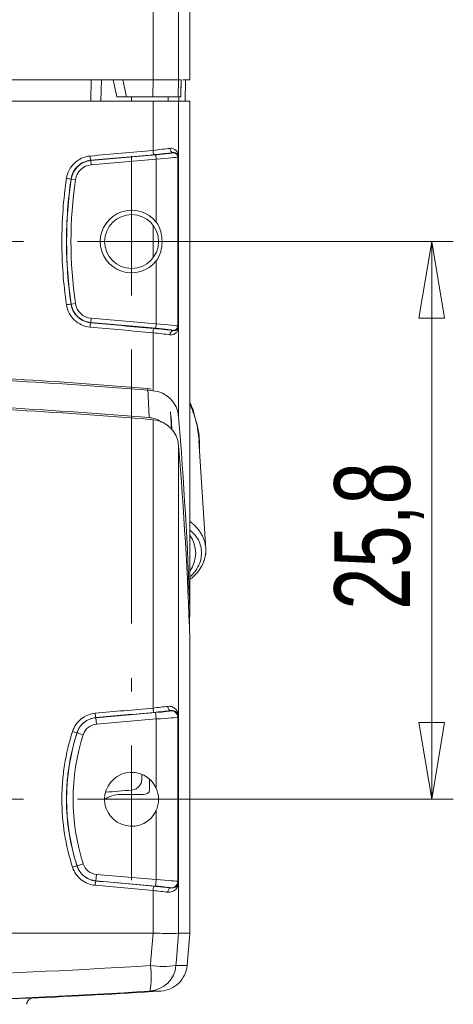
# Model space of a CAD drawing. Header units: millimetres. Extents: x 5 to 415, y 5 to 292.
# Tile 50 of 57: x 291 to 311, y 186 to 232. Entities that reach past the tile are written whole.
import ezdxf

# ---------------------------------------------------------------- set-up
doc = ezdxf.new("R2010")
doc.units = ezdxf.units.MM
doc.linetypes.add('CENTERX2', pattern=[20.32, 12.7, -2.54, 2.54, -2.54])
doc.styles.add('SLDTEXTSTYLE1', font='TXT', dxfattribs={"width": 0.75})
doc.dimstyles.new('SLDDIMSTYLE2', dxfattribs={"dimtxt": 3.5, "dimasz": 3.556, "dimexe": 0, "dimexo": 0.0625, "dimgap": 0.875, "dimtad": 1, "dimdec": 1, "dimrnd": 1e-09, "dimzin": 12, "dimdsep": 46, "dimtxsty": 'SLDTEXTSTYLE1', "dimblk1": 'CLOSED', "dimblk2": 'CLOSED', "dimsah": 1, "dimcen": 0.09, "dimadec": 0, "dimazin": 3, "dimtfac": 1, "dimtofl": 0, "dimtmove": 0, "dimatfit": 3, "dimldrblk": 'CLOSED', "dimfxl": 1, "dimfrac": 2, "dimtolj": 1, "dimtzin": 12, "dimarcsym": 0})

# ---------------------------------------------------------------- blocks, each defined once
blk = doc.blocks.new('_CLOSED')
at = {"color": 0, "linetype": 'ByBlock', "lineweight": -2}
for p, q in [((-1, 0.166667), (0, 0)), ((-1, 0.166667), (-1, -0.166667)), ((0, 0), (-1, -0.166667)), ((0, 0), (-1, 0))]:
    blk.add_line(p, q, dxfattribs=at)
blk = doc.blocks.new('_D_10')
at = {"color": 7, "linetype": 'Continuous', "lineweight": 0}
for p, q in [((296.689, 221.398), (310.584, 221.398)), ((309.584, 195.549), (309.584, 221.398)), ((296.689, 195.549), (310.584, 195.549))]:
    blk.add_line(p, q, dxfattribs=at)
at = {"color": 7, "linetype": 'Continuous', "lineweight": 0, "xscale": 3.556, "yscale": 3.556}
for p, rotation in [((309.584, 221.398, 0.291), 90), ((309.584, 195.549, 0.291), 270)]:
    blk.add_blockref('_CLOSED', p, dxfattribs=dict(at, rotation=rotation))
at = {"color": 7, "linetype": 'Continuous', "lineweight": 0, "insert": (305.073, 204.337), "char_height": 3.5, "attachment_point": 1, "rotation": 90, "style": 'SLDTEXTSTYLE1'}
blk.add_mtext('25,8', dxfattribs=at)
blk = doc.blocks.new('SW_CENTERMARKSYMBOL_2')
at = {"color": 0, "linetype": 'Continuous', "lineweight": 0}
for p, q in [((-37, 2.5), (-37, 3.95)), ((0, 2.5), (0, 3.95)), ((-37, 0), (-37, 2.5)), ((0, 0), (0, 2.5)), ((-39.5, 0), (-40.95, 0)), ((-37, 0), (-39.5, 0)), ((-37, 0), (-34.5, 0)), ((-37, 0), (-37, -2.5)), ((0, 0), (-2.5, 0)), ((0, 0), (2.5, 0)), ((0, 0), (0, -2.5)), ((2.5, 0), (3.95, 0)), ((-37, -25.849), (-37, -23.349)), ((0, -25.849), (0, -23.349)), ((-39.5, -25.849), (-40.75, -25.849)), ((-37, -25.849), (-39.5, -25.849)), ((-37, -25.849), (-34.5, -25.849)), ((-37, -25.849), (-37, -28.349)), ((0, -25.849), (-2.5, -25.849)), ((0, -25.849), (2.5, -25.849)), ((0, -25.849), (0, -28.349)), ((2.5, -25.849), (3.75, -25.849)), ((-37, -28.349), (-37, -29.599)), ((0, -28.349), (0, -29.599))]:
    blk.add_line(p, q, dxfattribs=at)
at = {"color": 0, "linetype": 'CENTERX2', "lineweight": 0}
for p, q in [((-32, 0), (-5, 0)), ((-37, -5), (-37, -20.849)), ((0, -5), (0, -20.849)), ((-32, -25.849), (-5, -25.849))]:
    blk.add_line(p, q, dxfattribs=at)

msp = doc.modelspace()

# ---------------------------------------------------------------- linework, layer by layer
at = {"color": 7, "linetype": 'Continuous', "lineweight": 15}
for p, q in [((296.681, 249.948), (296.681, 228.898)), ((297.867, 249.948), (297.867, 228.898)), ((298.389, 249.948), (298.389, 228.898)), ((295.277, 228.898), (283.275, 228.898)), ((293.807, 227.898), (293.825, 228.898)), ((294.289, 228.898), (294.271, 227.898)), ((294.839, 228.898), (295.009, 228.098)), ((296.681, 228.898), (295.277, 228.898)), ((295.448, 228.098), (295.277, 228.898)), ((296.681, 228.898), (296.68, 228.098)), ((297.867, 228.898), (296.681, 228.898)), ((297.867, 228.898), (297.853, 228.098)), ((297.991, 228.898), (297.867, 228.898)), ((297.991, 228.898), (297.964, 228.098)), ((298.389, 228.898), (298.069, 228.898)), ((298.189, 228.898), (298.171, 227.898)), ((296.681, 227.898), (283.275, 227.898)), ((295.448, 228.098), (296.68, 228.098)), ((296.68, 228.098), (297.853, 228.098)), ((296.681, 225.625), (296.681, 227.898)), ((297.867, 227.898), (296.681, 227.898)), ((297.853, 228.098), (297.964, 228.098)), ((298.389, 227.898), (297.867, 227.898)), ((297.867, 225.37), (297.867, 227.898)), ((298.389, 204.304), (298.389, 227.898)), ((297.616, 225.519), (297.61, 225.513)), ((293.8, 225.163), (293.801, 225.153)), ((296.81, 225.416), (293.801, 225.153)), ((293.819, 224.953), (293.801, 225.153)), ((293.819, 224.953), (296.828, 225.217)), ((296.828, 225.217), (296.81, 225.416)), ((296.828, 225.217), (296.828, 222.295)), ((297.827, 225.314), (297.867, 225.357)), ((297.827, 217.482), (297.827, 225.314)), ((297.867, 225.357), (297.867, 217.438)), ((297.868, 217.438), (297.868, 225.357)), ((292.885, 224.297), (292.893, 224.295)), ((293.091, 224.266), (292.893, 224.295)), ((296.828, 220.501), (296.828, 217.579)), ((292.885, 218.499), (292.893, 218.5)), ((293.091, 218.529), (292.893, 218.5)), ((293.819, 217.842), (293.801, 217.643)), ((296.828, 217.579), (293.819, 217.842)), ((293.8, 217.632), (293.801, 217.643)), ((293.801, 217.643), (296.81, 217.38)), ((296.828, 217.579), (296.81, 217.38)), ((297.61, 217.283), (297.616, 217.276)), ((297.867, 217.438), (297.827, 217.482)), ((297.867, 213.294), (297.867, 217.425)), ((296.681, 214.484), (296.681, 217.17)), ((296.508, 213.236), (296.439, 214.586)), ((296.681, 199.777), (296.681, 213.141)), ((297.867, 211.95), (297.867, 199.414)), ((299.127, 207.135), (298.801, 212.162)), ((298.389, 189.349), (298.389, 202.961)), ((294.038, 199.328), (296.802, 199.57)), ((296.828, 199.271), (296.802, 199.57)), ((297.501, 199.655), (297.504, 199.657)), ((294.038, 199.328), (294.038, 199.336)), ((294.064, 199.029), (294.038, 199.328)), ((296.828, 199.271), (294.064, 199.029)), ((296.828, 196.063), (296.828, 199.271)), ((297.867, 199.399), (297.827, 199.356)), ((297.827, 199.356), (297.827, 191.742)), ((297.867, 191.698), (297.867, 199.399)), ((297.868, 199.399), (297.868, 191.698)), ((293.165, 198.633), (293.16, 198.634)), ((293.451, 198.54), (293.165, 198.633)), ((296.828, 191.827), (296.828, 195.034)), ((293.165, 192.465), (293.16, 192.463)), ((293.451, 192.557), (293.165, 192.465)), ((294.064, 192.069), (294.038, 191.77)), ((296.802, 191.528), (294.038, 191.77)), ((294.038, 191.77), (294.038, 191.762)), ((294.064, 192.069), (296.828, 191.827)), ((296.828, 191.827), (296.802, 191.528)), ((297.827, 191.742), (297.867, 191.698)), ((297.867, 191.684), (297.867, 189.349)), ((296.681, 189.349), (296.681, 191.321)), ((297.504, 191.441), (297.501, 191.443)), ((257.697, 189.349), (296.681, 189.349)), ((297.867, 189.349), (298.389, 189.349)), ((298.257, 187.844), (298.389, 189.349))]:
    msp.add_line(p, q, dxfattribs=at)
at = {"color": 144, "linetype": 'Continuous', "lineweight": 0}
for p, q in [((295.4, 228.098), (295.448, 228.098)), ((295.689, 228.098), (295.689, 227.898)), ((297.868, 225.357), (297.867, 225.357)), ((297.868, 217.438), (297.867, 217.438)), ((296.439, 214.586), (296.592, 214.552)), ((297.868, 199.399), (297.867, 199.399)), ((296.163, 196.457), (296.171, 196.689)), ((296.523, 196.48), (296.523, 195.981)), ((295.188, 195.768), (296.223, 195.768)), ((297.868, 191.698), (297.867, 191.698))]:
    msp.add_line(p, q, dxfattribs=at)
at = {"color": 8, "linetype": 'Continuous', "lineweight": 15}
for p, q in [((297.376, 227.898), (297.379, 228.098)), ((297.878, 228.098), (297.874, 227.898)), ((296.681, 220.637), (296.681, 222.158)), ((297.496, 213.504), (297.538, 212.699)), ((297.515, 213.28), (297.545, 212.707))]:
    msp.add_line(p, q, dxfattribs=at)
at = {"color": 7, "linetype": 'Continuous', "lineweight": 15, "flags": 128}
for points in [[(297.965, 228.086), (297.972, 228.308), (297.992, 228.897)], [(297.364, 199.856), (297.37, 199.817), (297.379, 199.779), (297.394, 199.744), (297.411, 199.714), (297.432, 199.689), (297.455, 199.671), (297.479, 199.66), (297.504, 199.657)], [(297.364, 191.242), (297.37, 191.281), (297.379, 191.319), (297.394, 191.354), (297.411, 191.384), (297.432, 191.409), (297.455, 191.427), (297.479, 191.438), (297.504, 191.441)], [(296.562, 187.844), (296.585, 188.12), (296.685, 189.349)], [(297.867, 189.349), (297.767, 188.12), (297.745, 187.844)]]:
    msp.add_lwpolyline(points, dxfattribs=at)
at = {"color": 7, "linetype": 'Continuous', "lineweight": 15}
msp.add_circle((295.689, 221.398), 1.25, dxfattribs=at)
for centre, radius, start, end in [((297.348, 225.637), 0.667, 181.045, 198.4602), ((297.648, 225.704), 0.188, 175.6295, 259.9235), ((297.627, 225.313), 0.2, 0.0912, 94.9088), ((293.889, 224.15), 1.007, 95, 171.6721), ((294.547, 225.384), 0.779, 181.6114, 196.4877), ((293.889, 224.15), 0.807, 95, 171.6721), ((293.605, 230.33), 6.077, 261.1872, 263.1966), ((312.689, 221.398), 20.007, 171.6721, 188.3279), ((312.689, 221.398), 19.807, 171.6721, 188.3279), ((295.689, 221.398), 1.45, 38.2191, 321.7809), ((293.605, 212.465), 6.077, 96.8034, 98.8128), ((293.889, 218.646), 1.007, 188.3279, 265), ((293.889, 218.646), 0.807, 188.3279, 265), ((294.547, 217.411), 0.779, 163.5123, 178.3886), ((297.348, 217.158), 0.667, 161.5398, 178.955), ((297.648, 217.091), 0.188, 100.0765, 184.3705), ((297.627, 217.482), 0.2, 265.0912, 359.9088), ((277.189, -16.696), 232, 85.18047, 88.49682), ((296.571, 213.189), 1.3, 4.6392, 85.1805), ((277.189, -18.039), 232, 85.18047, 88.49682), ((296.571, 211.845), 1.3, 4.6392, 85.1805), ((103.008, 197.481), 195.5, 2, 4.63923), ((103.008, 196.138), 195.5, 2, 4.63923), ((297.227, 206.956), 1.43, 324.3476, 35.6524), ((103.008, 211.127), 195.5, 357.803, 358), ((294.774, 199.556), 0.768, 181.5648, 196.649), ((297.348, 199.789), 0.667, 181.045, 198.4602), ((297.527, 199.355), 0.3, 0.0912, 94.9088), ((294.126, 198.322), 1.01, 95, 162.0565), ((294.126, 198.322), 0.71, 95, 162.0565), ((302.689, 195.549), 10.01, 162.0565, 197.9435), ((293.869, 201.347), 2.804, 251.0086, 255.3591), ((302.689, 195.549), 9.71, 162.0565, 197.9435), ((295.689, 195.549), 1.25, 24.3068, 335.6932), ((293.869, 189.751), 2.804, 104.6409, 108.9914), ((294.126, 192.776), 1.01, 197.9435, 265), ((294.126, 192.776), 0.71, 197.9435, 265), ((294.774, 191.542), 0.768, 163.351, 178.4352), ((297.527, 191.742), 0.3, 265.0912, 359.9088), ((297.348, 191.309), 0.667, 161.5398, 178.955), ((292.801, 187.331), 3.796, 349.8064, 7.7558), ((296.452, 187.955), 1.298, 273.7631, 355.0954), ((297.153, 192.18), 4.377, 262.2355, 277.7645), ((277.884, 486.047), 300, 272.50553, 273.66188)]:
    msp.add_arc(centre, radius, start, end, dxfattribs=at)
at = {"color": 144, "linetype": 'Continuous', "lineweight": 0}
for centre, radius, start, end in [((297.936, 225.362), 0.0697, 173.6375, 178.9994), ((297.936, 217.433), 0.0697, 181.0006, 186.3625), ((297.927, 199.406), 0.0598, 172.8716, 178.4663), ((297.927, 191.692), 0.0598, 181.5337, 187.1284)]:
    msp.add_arc(centre, radius, start, end, dxfattribs=at)
at = {"color": 7, "linetype": 'Continuous', "lineweight": 15}
for centre, major_axis, ratio, start_param, end_param in [((277.189, 232.029), (231.999, 20.34), 0.034817, 4.780863, 4.793453), ((296.571, 225.667), (1.3, 0.131), 0.040038, 4.792457, 5.462259), ((296.589, 225.468), (1.5, 0.131), 0.034788, 4.793458, 5.46326), ((296.81, 225.444), (0.8, 0.07), 0.034788, 4.709342, 6.245231), ((277.206, 231.83), (232.199, 20.34), 0.034788, 4.780868, 4.793458), ((296.828, 225.245), (1, 0.07), 0.027907, 4.710434, 6.246324), ((277.189, 210.766), (231.999, -20.34), 0.034817, 1.489732, 1.502322), ((277.206, 210.965), (232.199, -20.34), 0.034788, 1.489727, 1.502317), ((296.589, 217.328), (1.5, -0.131), 0.034788, 0.819925, 1.489727), ((296.81, 217.351), (0.8, -0.07), 0.034788, 0.037954, 1.573844), ((296.828, 217.551), (1, -0.07), 0.027907, 0.036861, 1.572751), ((296.571, 217.129), (1.3, -0.131), 0.040038, 0.820926, 1.490728), ((277.189, 206.181), (231.999, 20.34), 0.034817, 4.781888, 4.793453), ((277.206, 205.981), (232.199, 20.34), 0.034788, 4.781893, 4.793458), ((296.571, 199.818), (1.3, 0.131), 0.040038, 4.792457, 5.364212), ((296.589, 199.619), (1.5, 0.131), 0.034788, 4.793458, 5.365213), ((296.802, 199.594), (0.7, 0.061), 0.034788, 4.709342, 6.245231), ((296.828, 199.296), (1, 0.061), 0.024446, 4.710891, 6.246781), ((277.206, 185.116), (232.199, -20.34), 0.034788, 1.489727, 1.501292), ((296.828, 191.802), (1, -0.061), 0.024446, 0.036405, 1.572294), ((277.189, 184.917), (231.999, -20.34), 0.034817, 1.489732, 1.501298), ((296.571, 191.28), (1.3, -0.131), 0.040038, 0.918974, 1.490728), ((296.589, 191.479), (1.5, -0.131), 0.034788, 0.917972, 1.489727), ((296.802, 191.504), (0.7, -0.061), 0.034788, 0.037954, 1.573844)]:
    msp.add_ellipse(centre, major_axis=major_axis, ratio=ratio, start_param=start_param, end_param=end_param, dxfattribs=at)
at = {"color": 144, "linetype": 'Continuous', "lineweight": 0}
for centre, major_axis, ratio, start_param, end_param in [((295.189, 195.061), (1, -0.001), 0.707294, 1.572624, 2.419673), ((277.189, 417.54), (0, 222.336), 0.99939, 3.219503, 3.224952), ((296.223, 195.981), (0.3, 0), 0.70743, 4.713608, 6.283796)]:
    msp.add_ellipse(centre, major_axis=major_axis, ratio=ratio, start_param=start_param, end_param=end_param, dxfattribs=at)
for points, knots in [([(293.825, 228.898), (293.95, 228.898), (294.07, 228.898), (294.24, 228.898), (294.289, 228.898), (294.289, 228.898)], [0, 0, 0, 0, 0.5, 0.5, 1, 1, 1, 1]), ([(294.271, 227.898), (294.271, 227.898), (294.222, 227.898), (294.052, 227.898), (293.933, 227.898), (293.807, 227.898)], [0, 0, 0, 0, 0.5, 0.5, 1, 1, 1, 1]), ([(297.868, 225.357), (297.868, 225.359), (297.868, 225.362), (297.867, 225.364), (297.867, 225.366), (297.867, 225.368), (297.867, 225.37)], [0, 0, 0, 0, 0.00000679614, 0.00000679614, 0.00000679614, 0.0000138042, 0.0000138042, 0.0000138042, 0.0000138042]), ([(297.867, 225.363), (297.867, 225.363), (297.867, 225.362), (297.867, 225.36), (297.867, 225.36), (297.867, 225.359), (297.867, 225.359), (297.867, 225.358), (297.867, 225.358), (297.867, 225.357)], [0, 0, 0, 0, 0.000004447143, 0.000004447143, 0.000004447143, 0.000006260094, 0.000006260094, 0.000006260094, 0.000007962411, 0.000007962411, 0.000007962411, 0.000007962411]), ([(297.867, 217.438), (297.867, 217.438), (297.867, 217.437), (297.867, 217.437), (297.867, 217.436), (297.867, 217.436), (297.867, 217.435), (297.867, 217.434), (297.867, 217.433), (297.867, 217.433), (297.867, 217.432), (297.867, 217.432), (297.867, 217.432)], [0, 0, 0, 0, 0.000001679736, 0.000001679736, 0.000001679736, 0.000003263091, 0.000003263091, 0.000003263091, 0.000006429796, 0.000006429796, 0.000006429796, 0.000007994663, 0.000007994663, 0.000007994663, 0.000007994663]), ([(297.867, 217.425), (297.867, 217.427), (297.867, 217.43), (297.867, 217.432), (297.868, 217.434), (297.868, 217.436), (297.868, 217.438)], [0, 0, 0, 0, 0.00000753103, 0.00000753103, 0.00000753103, 0.00001383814, 0.00001383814, 0.00001383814, 0.00001383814]), ([(298.826, 211.944), (298.827, 212.019), (298.832, 212.393), (298.704, 213.059), (298.493, 213.614), (298.389, 213.89)], [0, 0, 0, 0, 0.113052, 0.558853, 1, 1, 1, 1]), ([(298.831, 211.692), (298.832, 211.709), (298.84, 211.876), (298.819, 212.194), (298.766, 212.645), (298.673, 213.097), (298.547, 213.493), (298.455, 213.757), (298.397, 213.867), (298.389, 213.882)], [0, 0, 0, 0, 0.0226796, 0.222156, 0.4229959, 0.6282449, 0.835097, 0.9765691, 1, 1, 1, 1]), ([(297.867, 199.414), (297.867, 199.411), (297.867, 199.409), (297.868, 199.406), (297.868, 199.404), (297.868, 199.401), (297.868, 199.399)], [0, 0, 0, 0, 0.00000887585, 0.00000887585, 0.00000887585, 0.00001525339, 0.00001525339, 0.00001525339, 0.00001525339]), ([(297.867, 199.399), (297.867, 199.4), (297.867, 199.401), (297.867, 199.402), (297.867, 199.403), (297.867, 199.403), (297.867, 199.403), (297.867, 199.405), (297.867, 199.406), (297.867, 199.407), (297.867, 199.407), (297.867, 199.408), (297.867, 199.408)], [0, 0, 0, 0, 0.000002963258, 0.000002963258, 0.000002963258, 0.00000387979, 0.00000387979, 0.00000387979, 0.000008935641, 0.000008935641, 0.000008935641, 0.000009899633, 0.000009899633, 0.000009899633, 0.000009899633]), ([(295.69, 195.976), (295.765, 195.982), (295.835, 196.005), (295.954, 196.069), (296.003, 196.11), (296.12, 196.245), (296.159, 196.351), (296.163, 196.457)], [0, 0, 0, 0, 0.25, 0.25, 0.5, 0.5, 1, 1, 1, 1]), ([(297.867, 191.69), (297.867, 191.691), (297.867, 191.692), (297.867, 191.693), (297.867, 191.694), (297.867, 191.695), (297.867, 191.696), (297.867, 191.697), (297.867, 191.698), (297.867, 191.698)], [0, 0, 0, 0, 0.000004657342, 0.000004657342, 0.000004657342, 0.000007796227, 0.000007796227, 0.000007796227, 0.000009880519, 0.000009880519, 0.000009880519, 0.000009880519]), ([(297.868, 191.698), (297.868, 191.696), (297.868, 191.693), (297.867, 191.69), (297.867, 191.688), (297.867, 191.686), (297.867, 191.684)], [0, 0, 0, 0, 0.00000849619, 0.00000849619, 0.00000849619, 0.00001521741, 0.00001521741, 0.00001521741, 0.00001521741])]:
    msp.add_open_spline(points, degree=3, knots=knots, dxfattribs=at)
at = {"color": 7, "linetype": 'Continuous', "lineweight": 15}
for points, knots in [([(295.009, 228.098), (295.009, 228.098), (295.059, 228.098), (295.223, 228.098), (295.336, 228.098), (295.448, 228.098)], [0, 0, 0, 0, 0.5, 0.5, 1, 1, 1, 1]), ([(297.867, 225.37), (297.866, 225.389), (297.864, 225.4), (297.86, 225.423), (297.857, 225.434), (297.848, 225.466), (297.841, 225.487), (297.812, 225.547), (297.786, 225.585), (297.72, 225.65), (297.68, 225.679), (297.582, 225.717), (297.525, 225.727), (297.461, 225.718)], [0, 0, 0, 0, 0.0625, 0.0625, 0.125, 0.125, 0.25, 0.25, 0.5, 0.5, 0.75, 0.75, 1, 1, 1, 1]), ([(297.616, 225.519), (297.656, 225.525), (297.691, 225.521), (297.75, 225.504), (297.774, 225.491), (297.814, 225.462), (297.83, 225.445), (297.848, 225.418), (297.853, 225.409), (297.859, 225.394), (297.861, 225.389), (297.863, 225.381), (297.864, 225.379), (297.866, 225.372), (297.866, 225.37), (297.867, 225.363)], [0, 0, 0, 0, 0.25, 0.25, 0.5, 0.5, 0.75, 0.75, 0.875, 0.875, 0.9375, 0.9375, 0.96875, 0.96875, 1, 1, 1, 1]), ([(293.769, 225.362), (293.496, 225.338), (293.24, 225.222), (292.843, 224.846), (292.713, 224.597), (292.674, 224.326)], [0, 0, 0, 0, 0.5, 0.5, 1, 1, 1, 1]), ([(292.885, 224.297), (292.918, 224.523), (293.027, 224.732), (293.359, 225.046), (293.573, 225.143), (293.8, 225.163)], [0, 0, 0, 0, 0.5, 0.5, 1, 1, 1, 1]), ([(296.828, 222.295), (296.928, 222.168), (296.993, 222.022), (297.08, 221.715), (297.101, 221.558), (297.101, 221.238), (297.08, 221.08), (296.994, 220.775), (296.928, 220.627), (296.828, 220.501)], [0, 0, 0, 0, 0.25, 0.25, 0.5, 0.5, 0.75, 0.75, 1, 1, 1, 1]), ([(292.674, 218.47), (292.713, 218.199), (292.843, 217.949), (293.24, 217.573), (293.496, 217.457), (293.769, 217.433)], [0, 0, 0, 0, 0.5, 0.5, 1, 1, 1, 1]), ([(293.8, 217.632), (293.573, 217.653), (293.359, 217.749), (293.027, 218.063), (292.918, 218.272), (292.885, 218.499)], [0, 0, 0, 0, 0.5, 0.5, 1, 1, 1, 1]), ([(297.461, 217.077), (297.525, 217.068), (297.581, 217.078), (297.68, 217.116), (297.72, 217.145), (297.786, 217.21), (297.812, 217.248), (297.841, 217.308), (297.848, 217.329), (297.857, 217.362), (297.86, 217.372), (297.864, 217.396), (297.866, 217.407), (297.867, 217.425)], [0, 0, 0, 0, 0.25, 0.25, 0.5, 0.5, 0.75, 0.75, 0.875, 0.875, 0.9375, 0.9375, 1, 1, 1, 1]), ([(297.867, 217.432), (297.866, 217.426), (297.866, 217.423), (297.864, 217.417), (297.863, 217.414), (297.861, 217.406), (297.859, 217.401), (297.853, 217.386), (297.848, 217.377), (297.83, 217.35), (297.814, 217.333), (297.774, 217.304), (297.75, 217.291), (297.691, 217.274), (297.656, 217.27), (297.616, 217.276)], [0, 0, 0, 0, 0.03125, 0.03125, 0.0625, 0.0625, 0.125, 0.125, 0.25, 0.25, 0.5, 0.5, 0.75, 0.75, 1, 1, 1, 1]), ([(298.667, 213.087), (298.629, 213.257), (298.564, 213.551), (298.441, 213.83), (298.389, 213.948)], [0, 0, 0, 0, 0.5772413, 1, 1, 1, 1]), ([(297.063, 213.028), (297.015, 213.064), (296.895, 213.152), (296.691, 213.215), (296.548, 213.232), (296.508, 213.236)], [0, 0, 0, 0, 0.322039, 0.81013, 1, 1, 1, 1]), ([(298.825, 212.176), (298.806, 212.392), (298.78, 212.677), (298.702, 212.956), (298.684, 213.024)], [0, 0, 0, 0, 0.760068, 1, 1, 1, 1]), ([(298.389, 205.735), (298.456, 205.789), (298.622, 205.92), (298.826, 206.167), (299, 206.463), (299.099, 206.778), (299.139, 207.013), (299.123, 207.139), (299.121, 207.156)], [0, 0, 0, 0, 0.142184, 0.349559, 0.555332, 0.760855, 0.966031, 1, 1, 1, 1]), ([(299.03, 206.594), (299.034, 206.605), (299.061, 206.668), (299.093, 206.785), (299.121, 206.947), (299.13, 207.072), (299.125, 207.142), (299.124, 207.158)], [0, 0, 0, 0, 0.061087, 0.343702, 0.62828, 0.919045, 1, 1, 1, 1]), ([(292.957, 198.696), (292.993, 198.81), (293.046, 198.916), (293.181, 199.112), (293.262, 199.199), (293.539, 199.421), (293.768, 199.514), (294.006, 199.535)], [0, 0, 0, 0, 0.25, 0.25, 0.5, 0.5, 1, 1, 1, 1]), ([(297.364, 199.856), (297.444, 199.867), (297.516, 199.853), (297.638, 199.803), (297.689, 199.766), (297.771, 199.682), (297.802, 199.634), (297.836, 199.559), (297.845, 199.533), (297.856, 199.492), (297.859, 199.478), (297.864, 199.449), (297.866, 199.436), (297.867, 199.414)], [0, 0, 0, 0, 0.25, 0.25, 0.5, 0.5, 0.75, 0.75, 0.875, 0.875, 0.9375, 0.9375, 1, 1, 1, 1]), ([(297.867, 199.408), (297.866, 199.417), (297.865, 199.421), (297.864, 199.43), (297.863, 199.434), (297.86, 199.447), (297.857, 199.454), (297.849, 199.477), (297.842, 199.492), (297.817, 199.534), (297.795, 199.56), (297.737, 199.608), (297.702, 199.628), (297.616, 199.657), (297.564, 199.665), (297.504, 199.657)], [0, 0, 0, 0, 0.03125, 0.03125, 0.0625, 0.0625, 0.125, 0.125, 0.25, 0.25, 0.5, 0.5, 0.75, 0.75, 1, 1, 1, 1]), ([(294.038, 199.336), (293.839, 199.318), (293.648, 199.24), (293.339, 198.993), (293.222, 198.825), (293.16, 198.634)], [0, 0, 0, 0, 0.5, 0.5, 1, 1, 1, 1]), ([(292.957, 192.402), (292.626, 193.425), (292.462, 194.472), (292.461, 195.811), (292.472, 196.08), (292.513, 196.613), (292.544, 196.877), (292.668, 197.666), (292.791, 198.184), (292.957, 198.696)], [0, 0, 0, 0, 0.5, 0.5, 0.625, 0.625, 0.75, 0.75, 1, 1, 1, 1]), ([(293.16, 198.634), (292.998, 198.133), (292.877, 197.624), (292.756, 196.851), (292.725, 196.592), (292.684, 196.07), (292.674, 195.806), (292.675, 194.493), (292.836, 193.466), (293.16, 192.463)], [0, 0, 0, 0, 0.25, 0.25, 0.375, 0.375, 0.5, 0.5, 1, 1, 1, 1]), ([(296.828, 195.034), (296.864, 195.116), (296.892, 195.199), (296.929, 195.371), (296.939, 195.46), (296.939, 195.725), (296.901, 195.901), (296.828, 196.063)], [0, 0, 0, 0, 0.25, 0.25, 0.5, 0.5, 1, 1, 1, 1]), ([(294.006, 191.563), (293.887, 191.574), (293.772, 191.601), (293.552, 191.69), (293.449, 191.75), (293.171, 191.971), (293.03, 192.174), (292.957, 192.402)], [0, 0, 0, 0, 0.25, 0.25, 0.5, 0.5, 1, 1, 1, 1]), ([(293.16, 192.463), (293.222, 192.273), (293.34, 192.103), (293.649, 191.857), (293.839, 191.78), (294.038, 191.762)], [0, 0, 0, 0, 0.5, 0.5, 1, 1, 1, 1]), ([(297.867, 191.684), (297.866, 191.662), (297.864, 191.649), (297.859, 191.62), (297.856, 191.606), (297.845, 191.565), (297.836, 191.539), (297.802, 191.464), (297.771, 191.416), (297.689, 191.331), (297.638, 191.295), (297.516, 191.245), (297.444, 191.231), (297.364, 191.242)], [0, 0, 0, 0, 0.0625, 0.0625, 0.125, 0.125, 0.25, 0.25, 0.5, 0.5, 0.75, 0.75, 1, 1, 1, 1]), ([(297.504, 191.441), (297.564, 191.433), (297.616, 191.441), (297.702, 191.469), (297.737, 191.49), (297.795, 191.537), (297.817, 191.564), (297.842, 191.606), (297.849, 191.621), (297.857, 191.643), (297.86, 191.651), (297.863, 191.664), (297.864, 191.668), (297.865, 191.677), (297.866, 191.681), (297.867, 191.69)], [0, 0, 0, 0, 0.25, 0.25, 0.5, 0.5, 0.75, 0.75, 0.875, 0.875, 0.9375, 0.9375, 0.96875, 0.96875, 1, 1, 1, 1]), ([(297.867, 189.349), (297.854, 189.343), (297.815, 189.339), (297.687, 189.333), (297.6, 189.331), (297.277, 189.331), (296.99, 189.338), (296.685, 189.349)], [0, 0, 0, 0, 0.25, 0.25, 0.5, 0.5, 1, 1, 1, 1]), ([(277.189, 187.234), (280.424, 187.234), (283.657, 187.283), (290.119, 187.487), (293.343, 187.64), (296.562, 187.844)], [0, 0, 0, 0, 0.5, 0.5, 1, 1, 1, 1]), ([(298.257, 187.844), (298.243, 187.689), (298.203, 187.541), (298.07, 187.261), (297.98, 187.135), (297.649, 186.812), (297.354, 186.68), (297.044, 186.66)], [0, 0, 0, 0, 0.25, 0.25, 0.5, 0.5, 1, 1, 1, 1]), ([(296.537, 186.66), (293.322, 186.455), (290.102, 186.301), (283.648, 186.097), (280.419, 186.047), (277.189, 186.047)], [0, 0, 0, 0, 0.5, 0.5, 1, 1, 1, 1]), ([(280.239, 186.058), (280.241, 186.058), (280.244, 186.058), (280.297, 186.059), (280.416, 186.06), (280.612, 186.062), (280.879, 186.065), (281.192, 186.069), (281.57, 186.074), (282.004, 186.081), (282.473, 186.089), (282.99, 186.098), (283.543, 186.11), (284.116, 186.122), (284.714, 186.136), (285.363, 186.153), (285.902, 186.168), (286.433, 186.183), (286.919, 186.198), (287.359, 186.212), (287.793, 186.226), (288.211, 186.24), (288.607, 186.254), (288.982, 186.268), (289.338, 186.281), (289.667, 186.293), (289.965, 186.304), (290.232, 186.314), (290.47, 186.323), (290.673, 186.331), (290.895, 186.339), (291.043, 186.344), (291.115, 186.346), (291.119, 186.346), (291.122, 186.346)], [0, 0, 0, 0, 0.02159, 0.049064, 0.075572, 0.129486, 0.156957, 0.183456, 0.237353, 0.264816, 0.291305, 0.345184, 0.372638, 0.399123, 0.452995, 0.480446, 0.513957, 0.547843, 0.574355, 0.601052, 0.62833, 0.655809, 0.682329, 0.709033, 0.736318, 0.763804, 0.790328, 0.817035, 0.844324, 0.871813, 0.898322, 0.952239, 0.979713, 1, 1, 1, 1]), ([(290.841, 186.046), (290.84, 186.054), (290.834, 186.096), (290.859, 186.165), (290.903, 186.238), (290.956, 186.287), (291.004, 186.316), (291.038, 186.329), (291.049, 186.332), (291.05, 186.333)], [0, 0, 0, 0, 0.058994, 0.327137, 0.541924, 0.722997, 0.874602, 0.99223, 1, 1, 1, 1]), ([(291.125, 186.346), (291.125, 186.346), (291.135, 186.345), (291.101, 186.343), (291.025, 186.339), (291.017, 186.339)], [0, 0, 0, 0, 0.006782, 0.89634, 1, 1, 1, 1])]:
    msp.add_open_spline(points, degree=3, knots=knots, dxfattribs=at)
for points in [[(292.674, 224.326), (292.531, 223.35), (292.391, 221.398), (292.531, 219.446), (292.674, 218.47)], [(292.885, 218.499), (292.744, 219.465), (292.605, 221.398), (292.744, 223.33), (292.885, 224.297)], [(283.331, 213.962), (287.734, 213.845), (292.133, 213.603), (296.508, 213.236)], [(296.685, 189.349), (296.683, 189.349), (296.682, 189.349), (296.681, 189.349)], [(297.867, 189.349), (297.867, 189.349), (297.867, 189.349), (297.867, 189.349)], [(297.745, 187.844), (297.983, 187.844), (298.153, 187.844), (298.257, 187.844)], [(297.044, 186.66), (296.941, 186.66), (296.772, 186.66), (296.537, 186.66)]]:
    msp.add_open_spline(points, degree=3, dxfattribs=at)
at = {"color": 144, "linetype": 'Continuous', "lineweight": 0}
msp.add_open_spline([(283.361, 215.305), (287.732, 215.189), (292.095, 214.948), (296.439, 214.586)], degree=3, dxfattribs=at)
at = {"color": 8, "linetype": 'Continuous', "lineweight": 15}
for points, knots in [([(299.124, 207.158), (299.122, 207.198), (299.118, 207.292), (299.088, 207.439), (299.039, 207.598), (298.97, 207.756), (298.882, 207.91), (298.774, 208.059), (298.647, 208.203), (298.519, 208.325), (298.426, 208.396), (298.389, 208.424)], [0, 0, 0, 0, 0.086204, 0.201151, 0.316895, 0.435157, 0.554288, 0.673568, 0.793741, 0.91674, 1, 1, 1, 1]), ([(298.389, 208.025), (298.501, 207.922), (298.787, 207.657), (298.959, 207.12), (298.915, 206.669), (298.774, 206.326), (298.64, 206.096), (298.466, 205.931), (298.389, 205.858)], [0, 0, 0, 0, 0.165944, 0.424931, 0.683917, 0.736854, 0.883393, 1, 1, 1, 1])]:
    msp.add_open_spline(points, degree=3, knots=knots, dxfattribs=at)

# ---------------------------------------------------------------- block references
at = {"color": 7, "linetype": 'Continuous', "lineweight": 0}
msp.add_blockref('SW_CENTERMARKSYMBOL_2', (295.689, 221.398), dxfattribs=at)

# ---------------------------------------------------------------- dimensions: what is measured, and where the dimension line sits
dim = msp.add_linear_dim(base=(309.584, 221.398), p1=(295.689, 195.549), p2=(295.689, 221.398), angle=90, dimstyle='SLDDIMSTYLE2', dxfattribs=at)
dim.commit()
dim.dimension.update_dxf_attribs({"geometry": '_D_10', "text_midpoint": (309.584, 208.863), "dimtype": 160})

doc.saveas('drawing.dxf')
